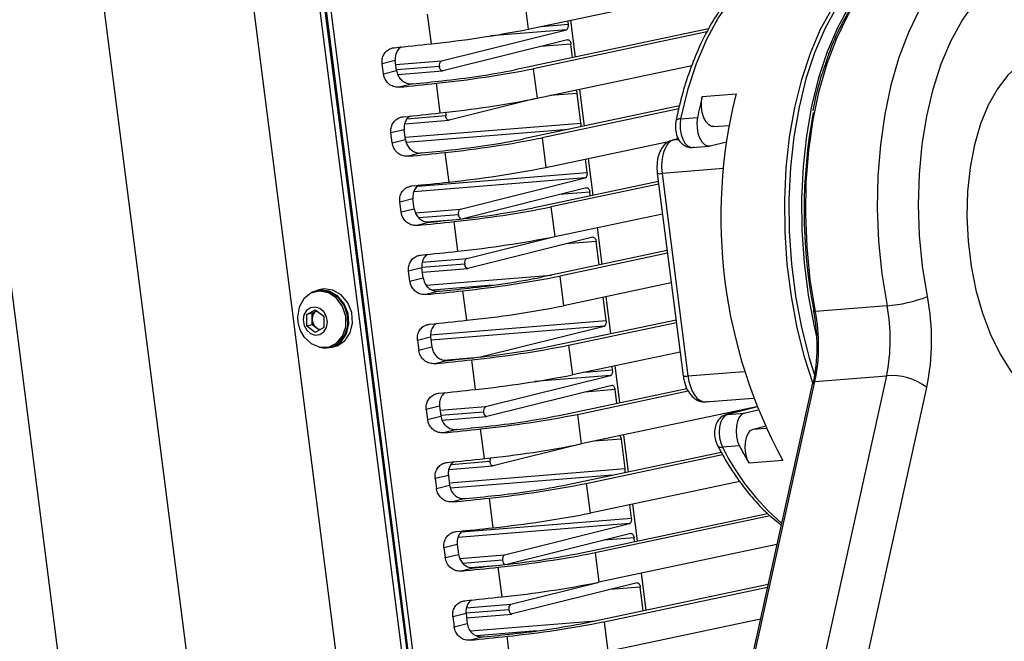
# Model space of a CAD drawing. Header units: millimetres. Extents: x 9 to 583, y 10 to 410.
# Tile 52 of 122: x 277 to 296, y 90 to 103. Entities that reach past the tile are written whole.
import ezdxf

# ---------------------------------------------------------------- set-up
doc = ezdxf.new("R2010")
doc.units = ezdxf.units.MM

msp = doc.modelspace()

# ---------------------------------------------------------------- linework, layer by layer
at = {"color": 7, "linetype": 'Continuous', "lineweight": 25}
for p, q in [((287.2277, 67.9097), (279.6178, 127.4375)), ((279.7141, 127.4385), (287.2516, 68.4774)), ((287.2605, 68.6533), (279.7455, 127.4388)), ((286.1395, 66.0859), (278.3117, 127.3174)), ((275.4005, 126.6187), (283.2029, 65.585)), ((280.679, 65.2365), (272.8766, 126.2701)), ((286.9236, 102.5424), (290.7118, 103.3439)), ((286.8477, 103.1359), (286.9236, 102.5424)), ((284.9833, 102.2498), (284.9074, 102.8433)), ((287.7273, 102.6413), (287.7184, 102.7106)), ((287.7708, 102.7216), (287.865, 101.9849)), ((285.1844, 101.9061), (287.6878, 102.5294)), ((290.5358, 102.5501), (286.6546, 101.7288)), ((290.5002, 102.4864), (287.0248, 101.751)), ((287.713, 102.3316), (285.2097, 101.7083)), ((287.8126, 101.9738), (287.7778, 102.2456)), ((284.2602, 101.9138), (283.9961, 101.848)), ((284.0214, 101.6502), (283.9961, 101.848)), ((284.2855, 101.716), (284.2602, 101.9138)), ((287.1006, 101.1575), (290.2034, 101.814)), ((284.0214, 101.6502), (284.2855, 101.716)), ((284.3089, 101.6353), (285.2051, 101.7075)), ((287.0248, 101.751), (287.1006, 101.1575)), ((284.6069, 101.4471), (284.3404, 101.3808)), ((285.1603, 100.8649), (285.0844, 101.4584)), ((287.9802, 100.6629), (287.9043, 101.2564)), ((287.9478, 101.3368), (288.042, 100.6001)), ((290.411, 101.1932), (291.0861, 101.2476)), ((287.0772, 101.1526), (285.3362, 100.7191)), ((289.9509, 101.004), (286.8316, 100.3439)), ((289.9374, 100.945), (287.2018, 100.3661)), ((284.4488, 100.6472), (285.3315, 100.7183)), ((289.9764, 100.7482), (290.3139, 100.7754)), ((290.6383, 100.5905), (290.9477, 100.6154)), ((284.4372, 100.5289), (284.1731, 100.4632)), ((284.1984, 100.2653), (284.1731, 100.4632)), ((284.4625, 100.3311), (284.4372, 100.5289)), ((284.1984, 100.2653), (284.4625, 100.3311)), ((287.2018, 100.3661), (287.2777, 99.7726)), ((287.2777, 99.7726), (289.7675, 100.2994)), ((289.9318, 100.35), (289.8105, 100.3192)), ((289.8105, 100.3192), (289.8344, 100.3232)), ((290.5662, 100.2035), (290.8946, 100.2853)), ((284.784, 100.0623), (284.5174, 99.9959)), ((285.3374, 99.48), (285.2615, 100.0736)), ((290.2102, 100.1733), (290.5477, 100.2005)), ((288.1066, 99.6737), (288.0725, 99.9408)), ((288.1249, 99.9519), (288.2191, 99.2152)), ((289.5092, 99.6529), (290.0277, 95.5972)), ((289.6033, 99.6523), (290.1218, 95.5966)), ((285.5638, 98.9385), (288.0671, 99.5618)), ((289.5297, 99.4925), (287.0086, 98.9591)), ((289.5367, 99.4378), (287.3789, 98.9813)), ((288.0924, 99.364), (285.6098, 98.7459)), ((288.1667, 99.2041), (288.1572, 99.278)), ((284.6143, 99.144), (284.3502, 99.0783)), ((284.3754, 98.8804), (284.3502, 99.0783)), ((284.6396, 98.9462), (284.6143, 99.144)), ((284.3754, 98.8804), (284.6396, 98.9462)), ((287.3789, 98.9813), (287.4547, 98.3877)), ((287.4547, 98.3877), (289.6126, 98.8443)), ((284.961, 98.6774), (284.6945, 98.611)), ((284.8796, 98.6831), (285.476, 98.7312)), ((285.5144, 98.0952), (285.4385, 98.6887)), ((288.3019, 98.567), (288.3961, 97.8303)), ((285.6902, 97.9493), (287.4313, 98.3828)), ((288.2189, 98.3748), (285.7155, 97.7515)), ((288.3437, 97.8192), (288.2837, 98.2888)), ((289.7068, 98.1076), (287.1857, 97.5742)), ((289.7137, 98.053), (287.5559, 97.5964)), ((284.7913, 97.7592), (284.5272, 97.6934)), ((284.5525, 97.4956), (284.5272, 97.6934)), ((284.8166, 97.5613), (284.7913, 97.7592)), ((284.8018, 97.6775), (285.7109, 97.7507)), ((284.5525, 97.4956), (284.8166, 97.5613)), ((287.5559, 97.5964), (287.6318, 97.0029)), ((289.7896, 97.4594), (287.6318, 97.0029)), ((282.5914, 97.2616), (282.5866, 97.2722)), ((282.6899, 97.291), (282.6503, 97.2811)), ((282.7581, 97.3286), (282.6851, 97.3104)), ((285.138, 97.2925), (284.8715, 97.2261)), ((285.6914, 96.7103), (285.6156, 97.3038)), ((282.5204, 97.2284), (282.4843, 97.1963)), ((282.5204, 97.2284), (282.5332, 97.2316)), ((282.5226, 97.2248), (282.5204, 97.2284)), ((288.486, 96.7061), (288.4266, 97.171)), ((288.479, 97.1821), (288.5731, 96.4454)), ((282.4845, 96.8243), (282.6548, 96.9234)), ((282.593, 96.8514), (282.6781, 96.9009)), ((282.6548, 96.9234), (282.8258, 96.794)), ((282.6781, 96.9009), (282.6818, 96.903)), ((282.6818, 96.9029), (282.6781, 96.9009)), ((294.111, 97.002), (292.6765, 96.8865)), ((282.3017, 96.7712), (282.3021, 96.7479)), ((282.593, 96.8514), (282.4845, 96.8243)), ((282.4852, 96.596), (282.4845, 96.8243)), ((282.5934, 96.7372), (282.593, 96.8514)), ((282.5937, 96.623), (282.5934, 96.7372)), ((282.8258, 96.794), (282.8265, 96.5657)), ((287.3627, 96.1893), (289.8838, 96.7227)), ((287.7329, 96.2115), (289.8908, 96.6681)), ((282.5937, 96.623), (282.4852, 96.596)), ((282.6563, 96.4667), (282.4852, 96.596)), ((282.6792, 96.5584), (282.5937, 96.623)), ((282.8265, 96.5657), (282.6563, 96.4667)), ((282.7378, 96.5141), (282.6792, 96.5584)), ((285.9639, 95.9761), (288.4465, 96.5942)), ((284.9684, 96.3743), (284.7042, 96.3085)), ((284.7042, 96.3085), (284.7295, 96.1107)), ((284.9684, 96.3743), (284.9937, 96.1764)), ((282.9257, 96.1749), (282.9653, 96.1848)), ((282.9702, 96.1654), (283.0432, 96.1835)), ((284.7295, 96.1107), (284.9937, 96.1764)), ((287.7329, 96.2115), (287.8088, 95.618)), ((289.9667, 96.0746), (287.8088, 95.618)), ((285.3151, 95.9076), (285.0486, 95.8413)), ((285.8685, 95.3254), (285.7926, 95.9189)), ((288.6125, 95.7169), (288.6036, 95.7862)), ((288.656, 95.7972), (288.7502, 95.0605)), ((286.0696, 94.9817), (288.573, 95.605)), ((288.117, 74.8953), (292.6677, 95.4855)), ((294.1022, 95.6011), (289.5515, 75.0109)), ((292.6677, 95.4855), (294.1022, 95.6011)), ((288.5982, 95.4072), (286.0949, 94.7839)), ((287.5398, 94.8044), (290.1008, 95.3463)), ((287.91, 94.8266), (290.1276, 95.2959)), ((292.62, 95.461), (288.0693, 74.8708)), ((288.6978, 95.0494), (288.663, 95.3212)), ((290.3576, 74.7751), (294.9083, 95.3653)), ((290.4775, 95.076), (291.4292, 95.1527)), ((285.1454, 94.9894), (284.8813, 94.9236)), ((284.8813, 94.9236), (284.9066, 94.7258)), ((285.1454, 94.9894), (285.1707, 94.7916)), ((291.4972, 94.9761), (287.9859, 94.2331)), ((291.4986, 94.9726), (290.8897, 94.821)), ((291.2503, 94.852), (291.5201, 94.9191)), ((284.9066, 94.7258), (285.1707, 94.7916)), ((285.1941, 94.7109), (286.0903, 94.7831)), ((287.91, 94.8266), (287.9859, 94.2331)), ((290.9128, 94.8248), (290.8897, 94.821)), ((290.9128, 94.8248), (291.2503, 94.852)), ((285.4921, 94.5227), (285.2256, 94.4564)), ((286.0455, 93.9405), (285.9696, 94.534)), ((291.432, 94.5297), (291.6635, 94.5874)), ((288.8654, 93.7385), (288.7895, 94.332)), ((288.833, 94.4124), (288.9272, 93.6757)), ((287.9624, 94.2282), (286.2214, 93.7947)), ((291.1553, 94.1937), (290.8178, 94.1665)), ((287.7168, 93.4195), (290.7882, 94.0694)), ((288.087, 93.4417), (290.8159, 94.0192)), ((292.025, 93.9028), (291.35, 93.8484)), ((285.334, 93.7228), (286.2168, 93.7939)), ((285.3224, 93.6045), (285.0583, 93.5388)), ((285.0583, 93.5388), (285.0836, 93.3409)), ((285.3224, 93.6045), (285.3477, 93.4067)), ((285.0836, 93.3409), (285.3477, 93.4067)), ((288.087, 93.4417), (288.1629, 92.8482)), ((291.1609, 93.4826), (288.1629, 92.8482)), ((285.6692, 93.1379), (285.4026, 93.0715)), ((286.2226, 92.5556), (286.1467, 93.1492)), ((288.9918, 92.7493), (288.9577, 93.0164)), ((289.0101, 93.0275), (289.1043, 92.2908)), ((287.8938, 92.0347), (291.7144, 92.8431)), ((288.2641, 92.0569), (291.768, 92.7983)), ((286.449, 92.0141), (288.9523, 92.6374)), ((288.9776, 92.4396), (286.495, 91.8215)), ((289.0519, 92.2797), (289.0424, 92.3536)), ((285.4995, 92.2196), (285.2354, 92.1539)), ((285.2354, 92.1539), (285.2607, 91.956)), ((285.4995, 92.2196), (285.5248, 92.0218)), ((291.9031, 92.2173), (288.3399, 91.4633)), ((285.2607, 91.956), (285.5248, 92.0218)), ((288.2641, 92.0569), (288.3399, 91.4633)), ((285.8462, 91.753), (285.5797, 91.6866)), ((285.7648, 91.7587), (286.3612, 91.8068)), ((286.3996, 91.1708), (286.3237, 91.7643)), ((289.1871, 91.6426), (289.2813, 90.9059)), ((286.5754, 91.0249), (288.3165, 91.4584)), ((289.1041, 91.4504), (286.6007, 90.8271)), ((288.0709, 90.6498), (291.7277, 91.4235)), ((288.4411, 90.672), (291.7147, 91.3647)), ((289.2289, 90.8948), (289.1689, 91.3644)), ((285.6765, 90.8348), (285.4124, 90.769)), ((285.4124, 90.769), (285.4377, 90.5712)), ((285.6765, 90.8348), (285.7018, 90.6369)), ((285.687, 90.7531), (286.5961, 90.8263)), ((285.4377, 90.5712), (285.7018, 90.6369)), ((288.4411, 90.672), (288.517, 90.0785)), ((291.5733, 90.7252), (288.517, 90.0785)), ((286.0232, 90.3681), (285.7567, 90.3017)), ((286.5766, 89.7859), (286.5008, 90.3794))]:
    msp.add_line(p, q, dxfattribs=at)
at = {"color": 8, "linetype": 'Continuous', "lineweight": 25}
for p, q in [((279.8306, 127.4396), (287.2873, 69.1109)), ((287.1844, 102.5976), (287.7273, 102.6413)), ((287.6878, 102.5294), (286.1715, 102.4072)), ((287.7778, 102.2456), (287.1717, 102.1968)), ((284.2706, 101.8325), (285.1844, 101.9061)), ((285.1449, 101.7942), (284.2877, 101.7252)), ((287.9043, 101.2564), (287.3615, 101.2127)), ((285.2714, 100.805), (284.494, 100.7424)), ((284.4564, 100.379), (287.9802, 100.6629)), ((287.73, 100.534), (284.4797, 100.2721)), ((289.9325, 100.3481), (289.8344, 100.3232)), ((289.8344, 100.3232), (289.9392, 100.3317)), ((284.7098, 99.4), (288.1066, 99.6737)), ((290.8335, 99.7514), (289.6033, 99.6523)), ((288.0671, 99.5618), (284.6311, 99.2849)), ((288.1572, 99.278), (287.5511, 99.2292)), ((284.6629, 98.8659), (285.5638, 98.9385)), ((285.5243, 98.8266), (284.7307, 98.7627)), ((288.2837, 98.2888), (287.6775, 98.24)), ((284.803, 97.8778), (285.6902, 97.9493)), ((285.6507, 97.8374), (284.791, 97.7682)), ((284.8789, 97.4148), (287.3883, 97.617)), ((286.215, 97.4138), (285.0027, 97.3161)), ((284.9669, 96.4225), (288.486, 96.7061)), ((288.4465, 96.5942), (284.976, 96.3146)), ((285.2327, 95.9137), (285.844, 95.9629)), ((288.0697, 95.6732), (288.6125, 95.7169)), ((290.1218, 95.5966), (291.2491, 95.6874)), ((288.573, 95.605), (287.0567, 95.4828)), ((288.663, 95.3212), (288.0569, 95.2724)), ((285.1558, 94.9081), (286.0696, 94.9817)), ((291.4993, 94.9708), (290.9128, 94.8248)), ((286.0301, 94.8698), (285.1729, 94.8008)), ((291.432, 94.5297), (291.681, 94.5498)), ((288.7895, 94.332), (288.2467, 94.2883)), ((285.3416, 93.4546), (288.8654, 93.7385)), ((286.1566, 93.8806), (285.3792, 93.818)), ((288.6152, 93.6096), (285.3649, 93.3477)), ((285.595, 92.4756), (288.9918, 92.7493)), ((288.9523, 92.6374), (285.5163, 92.3605)), ((289.0424, 92.3536), (288.4363, 92.3048)), ((285.5481, 91.9415), (286.449, 92.0141)), ((286.4095, 91.9022), (285.6159, 91.8383)), ((289.1689, 91.3644), (288.5628, 91.3156)), ((285.6882, 90.9534), (286.5754, 91.0249)), ((286.5359, 90.913), (285.6763, 90.8438)), ((285.7641, 90.4904), (288.2735, 90.6926)), ((287.1002, 90.4894), (285.8879, 90.3917))]:
    msp.add_line(p, q, dxfattribs=at)
at = {"color": 8, "linetype": 'Continuous', "lineweight": 25, "flags": 128}
for points in [[(296.6528, 104.4194), (296.5813, 104.412), (296.2389, 104.3336), (295.9072, 104.1849), (295.5901, 103.9677), (295.2915, 103.6847), (295.0148, 103.3391), (294.7634, 102.9352), (294.5402, 102.4777), (294.348, 101.972), (294.189, 101.4242), (294.0652, 100.8409), (293.9779, 100.229), (293.9283, 99.5957), (293.9168, 98.9486), (293.9438, 98.2954), (294.0087, 97.644), (294.111, 97.002)], [(291.7812, 103.8566), (291.5823, 103.731), (291.2757, 103.4743), (290.9896, 103.1536), (290.7275, 102.7728), (290.4926, 102.3364), (290.2875, 101.8495), (290.1147, 101.318), (289.9764, 100.7482)], [(294.9198, 97.1865), (294.824, 97.7935), (294.7653, 98.4094), (294.7444, 99.0263), (294.7615, 99.636), (294.8165, 100.2305), (294.9086, 100.802), (295.0366, 101.343), (295.1988, 101.8464), (295.3931, 102.3055), (295.617, 102.7144), (295.8675, 103.0677), (296.1413, 103.3607), (296.4348, 103.5896), (296.7442, 103.7513)], [(292.6765, 96.8865), (292.5743, 97.5284), (292.5093, 98.1799), (292.4824, 98.833), (292.4938, 99.4801), (292.5434, 100.1134), (292.6307, 100.7253), (292.7546, 101.3087), (292.9135, 101.8564), (293.1058, 102.3621), (293.3289, 102.8196), (293.3948, 102.9353)], [(289.9764, 100.7482), (289.9454, 100.7438), (289.9195, 100.7363), (289.8996, 100.7258), (289.8866, 100.7128), (289.8813, 100.7004)], [(289.9764, 100.7482), (289.9641, 100.6463), (289.9673, 100.5391), (289.9857, 100.4343), (290.018, 100.3395), (290.0619, 100.2614), (290.1143, 100.2059), (290.1712, 100.1768), (290.2102, 100.1733)]]:
    msp.add_lwpolyline(points, dxfattribs=at)
at = {"color": 7, "linetype": 'Continuous', "lineweight": 25, "flags": 128}
for points in [[(292.6296, 95.4362), (292.4674, 95.9507), (292.3143, 96.5602), (292.196, 97.19), (292.1138, 97.8326), (292.0688, 98.4806), (292.0614, 99.1264), (292.0917, 99.7623), (292.1594, 100.381), (292.2637, 100.9752), (292.4034, 101.5378), (292.5767, 102.0624), (292.7818, 102.5427), (293.0161, 102.9732), (293.277, 103.3488), (293.5613, 103.665), (293.8658, 103.9182), (294.1869, 104.1054), (294.5208, 104.2245)], [(294.882, 104.2767), (294.6051, 104.2313), (294.2713, 104.1122), (293.9502, 103.925), (293.6457, 103.6718), (293.3614, 103.3556), (293.1005, 102.98), (292.8662, 102.5495), (292.6611, 102.0692), (292.4878, 101.5446), (292.3481, 100.982), (292.2438, 100.3878), (292.1761, 99.7691), (292.1458, 99.1332), (292.1532, 98.4874), (292.1982, 97.8394), (292.2804, 97.1968), (292.3987, 96.567), (292.5518, 95.9575), (292.6639, 95.5912)], [(295.1774, 104.2999), (294.8583, 104.2517), (294.5244, 104.1326), (294.2033, 103.9454), (293.8989, 103.6922), (293.6145, 103.376), (293.3536, 103.0004), (293.1193, 102.5699), (292.9143, 102.0896), (292.7409, 101.565), (292.6013, 101.0024), (292.497, 100.4082), (292.4293, 99.7895), (292.3989, 99.1536), (292.4063, 98.5078), (292.4514, 97.8598), (292.5335, 97.2172), (292.6518, 96.5874), (292.7069, 96.3493)], [(287.713, 102.3316), (287.7235, 102.3322), (287.734, 102.329), (287.7441, 102.3221), (287.7536, 102.3118), (287.762, 102.2984), (287.769, 102.2825), (287.7744, 102.2647), (287.7778, 102.2456)], [(297.374, 102.0695), (297.2706, 102.058), (297.0104, 101.9801), (296.7625, 101.8342), (296.5317, 101.6229), (296.3225, 101.3505), (296.1389, 101.0222), (295.9847, 100.6443), (295.8627, 100.2244), (295.7753, 99.7705)], [(285.2097, 101.7083), (285.1993, 101.7077), (285.1888, 101.7109), (285.1786, 101.7178), (285.1691, 101.7281), (285.1607, 101.7415), (285.1537, 101.7574), (285.1484, 101.7752), (285.1449, 101.7942)], [(290.6383, 100.5905), (290.5972, 100.5946), (290.5384, 100.6263), (290.4848, 100.6862), (290.4406, 100.7697), (290.4093, 100.8703), (290.3934, 100.9801), (290.3939, 101.0906), (290.411, 101.1932)], [(285.3362, 100.7191), (285.3257, 100.7185), (285.3152, 100.7217), (285.3051, 100.7286), (285.2956, 100.7389), (285.2872, 100.7523), (285.2802, 100.7682), (285.2748, 100.786), (285.2714, 100.805)], [(290.3139, 100.7754), (290.3016, 100.6735), (290.3048, 100.5663), (290.3232, 100.4615), (290.3555, 100.3667), (290.3995, 100.2886), (290.4518, 100.2331), (290.5087, 100.204), (290.5662, 100.2035)], [(295.7753, 99.7705), (295.7243, 99.2915), (295.7106, 98.7966), (295.7345, 98.2957), (295.7956, 97.7982), (295.8925, 97.3141), (296.0236, 96.8526), (296.1861, 96.4228), (296.377, 96.033), (296.5925, 95.6909), (296.8284, 95.403), (297.0802, 95.175), (297.3429, 95.0114), (297.6114, 94.9152), (297.8806, 94.8884), (297.9523, 94.8932)], [(288.0924, 99.364), (288.1028, 99.3646), (288.1133, 99.3614), (288.1235, 99.3545), (288.133, 99.3442), (288.1414, 99.3308), (288.1484, 99.3149), (288.1537, 99.2971), (288.1572, 99.278)], [(288.2189, 98.3748), (288.2293, 98.3754), (288.2398, 98.3722), (288.25, 98.3653), (288.2595, 98.355), (288.2679, 98.3416), (288.2749, 98.3257), (288.2802, 98.3079), (288.2837, 98.2888)], [(285.7155, 97.7515), (285.7051, 97.7509), (285.6946, 97.7541), (285.6844, 97.761), (285.675, 97.7713), (285.6666, 97.7847), (285.6595, 97.8006), (285.6542, 97.8184), (285.6507, 97.8374)], [(282.3682, 96.4826), (282.4298, 96.3803), (282.5728, 96.2428), (282.7449, 96.1709), (282.9228, 96.1742), (283.0825, 96.2523), (283.2024, 96.3947), (283.2664, 96.582), (283.2657, 96.7891), (283.2006, 96.988), (283.0797, 97.1517), (282.9194, 97.2582), (282.7413, 97.2931), (282.5696, 97.2517), (282.4274, 97.1396), (282.3339, 96.9718), (282.3017, 96.7712), (282.3017, 96.7712)], [(282.7394, 96.172), (282.8464, 96.1534), (283.0226, 96.1821), (283.1737, 96.2823), (283.2804, 96.4409), (283.3289, 96.6377), (283.313, 96.8474), (283.2348, 97.043), (283.1042, 97.1994), (282.9382, 97.2965), (282.7579, 97.3219), (282.5866, 97.2722), (282.5866, 97.2722)], [(282.9653, 96.1848), (283.1221, 96.2622), (283.2421, 96.4045), (283.306, 96.5919), (283.3054, 96.799), (283.2402, 96.9978), (283.1193, 97.1616), (282.959, 97.2681), (282.781, 97.303), (282.6899, 97.291)], [(283.0432, 96.1835), (283.0956, 96.2003), (283.2468, 96.3004), (283.3534, 96.4591), (283.4019, 96.6559), (283.386, 96.8655), (283.3078, 97.0611), (283.1772, 97.2176), (283.0112, 97.3147), (282.8309, 97.3401), (282.7581, 97.3286)], [(282.4124, 96.7166), (282.4312, 96.6072), (282.4842, 96.5111), (282.5633, 96.443), (282.6564, 96.4133), (282.7494, 96.4265), (282.8281, 96.4805), (282.8805, 96.5673), (282.8987, 96.6735), (282.8798, 96.7829), (282.8268, 96.879), (282.7478, 96.9471), (282.6546, 96.9768), (282.5616, 96.9636), (282.483, 96.9095), (282.4305, 96.8228), (282.4124, 96.7166)], [(292.6425, 96.9036), (292.6343, 96.8991), (292.6297, 96.895), (292.6287, 96.8914), (292.6316, 96.8887), (292.6381, 96.8867), (292.648, 96.8857), (292.661, 96.8856), (292.6765, 96.8865)], [(288.5982, 95.4072), (288.6087, 95.4078), (288.6192, 95.4046), (288.6294, 95.3977), (288.6388, 95.3874), (288.6472, 95.374), (288.6542, 95.3581), (288.6596, 95.3403), (288.663, 95.3212)], [(286.0949, 94.7839), (286.0845, 94.7833), (286.074, 94.7865), (286.0638, 94.7934), (286.0543, 94.8037), (286.0459, 94.8171), (286.0389, 94.833), (286.0336, 94.8508), (286.0301, 94.8698)], [(290.9128, 94.8248), (290.859, 94.7966), (290.8128, 94.7418), (290.7774, 94.6645), (290.7556, 94.57), (290.7487, 94.4654), (290.7574, 94.3582), (290.781, 94.2561), (290.8178, 94.1665)], [(291.2503, 94.852), (291.1965, 94.8238), (291.1503, 94.769), (291.115, 94.6917), (291.0931, 94.5972), (291.0863, 94.4926), (291.0949, 94.3854), (291.1185, 94.2833), (291.1553, 94.1937)], [(291.35, 93.8484), (291.3085, 93.9365), (291.2806, 94.0399), (291.2684, 94.1506), (291.2728, 94.2601), (291.2935, 94.3597), (291.329, 94.4418), (291.3763, 94.5), (291.432, 94.5297)], [(286.2214, 93.7947), (286.2109, 93.7941), (286.2004, 93.7973), (286.1903, 93.8042), (286.1808, 93.8145), (286.1724, 93.8279), (286.1654, 93.8438), (286.16, 93.8616), (286.1566, 93.8806)], [(288.9776, 92.4396), (288.988, 92.4402), (288.9985, 92.437), (289.0087, 92.4301), (289.0182, 92.4198), (289.0266, 92.4064), (289.0336, 92.3905), (289.0389, 92.3727), (289.0424, 92.3536)], [(289.1041, 91.4504), (289.1145, 91.451), (289.125, 91.4478), (289.1352, 91.4409), (289.1447, 91.4306), (289.1531, 91.4172), (289.1601, 91.4013), (289.1654, 91.3835), (289.1689, 91.3644)], [(286.6007, 90.8271), (286.5903, 90.8265), (286.5798, 90.8297), (286.5696, 90.8366), (286.5602, 90.8469), (286.5518, 90.8603), (286.5447, 90.8762), (286.5394, 90.894), (286.5359, 90.913)]]:
    msp.add_lwpolyline(points, dxfattribs=at)
at = {"color": 7, "linetype": 'Continuous', "lineweight": 25}
for centre, radius, start, end in [((287.6312, 102.6123), 0.1003, 304.28922, 16.82038), ((282.7378, 123.721), 21.5883, 275.97022, 281.17992), ((276.6477, 178.5253), 76.7296, 275.678071, 276.236687), ((285.2409, 101.8233), 0.1003, 124.28922, 196.82038), ((282.839, 122.9296), 21.5883, 275.97022, 281.17992), ((283.5152, 117.6128), 16.1912, 275.97022, 281.17992), ((276.7488, 177.734), 76.7296, 275.678071, 276.236687), ((277.4405, 172.5227), 71.436, 275.757551, 276.2353), ((287.7629, 101.2422), 0.1421, 5.75264, 34.3888), ((300.9655, 98.7782), 10.1834, 165.96592, 208.60424), ((282.9149, 122.3361), 21.5883, 275.97022, 281.17992), ((298.3713, 99.1232), 8.2251, 165.42343, 168.41221), ((276.8247, 177.1404), 76.7296, 275.678071, 276.236687), ((285.4348, 100.8282), 0.1651, 162.448, 188.0657), ((303.0106, 98.9102), 10.5605, 169.2696, 190.95326), ((287.8258, 100.6392), 0.1562, 339.82222, 8.7393), ((283.016, 121.5447), 21.5883, 275.97022, 281.17992), ((283.6923, 116.2279), 16.1912, 275.97022, 281.17992), ((276.9259, 176.3491), 76.7296, 275.678071, 276.236687), ((277.6176, 171.1379), 71.436, 275.757551, 276.2353), ((283.0919, 120.9512), 21.5883, 275.97022, 281.17992), ((288.0106, 99.6447), 0.1003, 304.28922, 16.82038), ((277.0018, 175.7556), 76.7296, 275.678071, 276.236687), ((283.1931, 120.1599), 21.5883, 275.97022, 281.17992), ((285.6203, 98.8557), 0.1003, 124.28922, 196.82038), ((283.8693, 114.843), 16.1912, 275.97022, 281.17992), ((277.1029, 174.9642), 76.7296, 275.678071, 276.236687), ((277.7946, 169.753), 71.436, 275.757551, 276.2353), ((285.6275, 98.8287), 0.1032, 181.1468, 237.46761), ((283.269, 119.5663), 21.5883, 275.97022, 281.17992), ((277.1788, 174.3707), 76.7296, 275.678071, 276.236687), ((285.7468, 97.8665), 0.1003, 124.28922, 196.82038), ((283.3701, 118.775), 21.5883, 275.97022, 281.17992), ((284.0464, 113.4581), 16.1912, 275.97022, 281.17992), ((277.28, 173.5793), 76.7296, 275.678071, 276.236687), ((277.9716, 168.3681), 71.436, 275.757551, 276.2353), ((293.9068, 99.7624), 2.7679, 274.23045, 291.46724), ((290.3839, 96.3044), 4.6209, 348.2737, 11.00535), ((282.7784, 96.7451), 0.1852, 122.76845, 182.46181), ((283.446, 118.1815), 21.5883, 275.97022, 281.17992), ((288.9789, 96.1911), 3.7322, 348.2737, 11.00535), ((289.1874, 96.2079), 3.5545, 348.2737, 11.00535), ((290.6218, 96.3235), 3.5545, 348.2737, 11.00535), ((282.9719, 96.7738), 0.6703, 182.21532, 205.74646), ((282.8199, 96.736), 0.2266, 179.69252, 231.60839), ((277.3558, 172.9858), 76.7296, 275.678071, 276.236687), ((288.39, 96.6771), 0.1003, 304.28922, 16.82038), ((282.7818, 96.6911), 0.1677, 232.28986, 261.43783), ((283.5472, 117.3901), 21.5883, 275.97022, 281.17992), ((284.2234, 112.0732), 16.1912, 275.97022, 281.17992), ((277.457, 172.1944), 76.7296, 275.678071, 276.236687), ((278.1487, 166.9832), 71.436, 275.757551, 276.2353), ((288.5164, 95.6879), 0.1003, 304.28922, 16.82038), ((283.623, 116.7966), 21.5883, 275.97022, 281.17992), ((294.1949, 94.4221), 1.1826, 52.89352, 94.49535), ((277.5329, 171.6009), 76.7296, 275.678071, 276.236687), ((286.1261, 94.8989), 0.1003, 124.28922, 196.82038), ((283.7242, 116.0052), 21.5883, 275.97022, 281.17992), ((284.4004, 110.6884), 16.1912, 275.97022, 281.17992), ((277.634, 170.8096), 76.7296, 275.678071, 276.236687), ((278.3257, 165.5983), 71.436, 275.757551, 276.2353), ((288.6481, 94.3178), 0.1421, 5.75264, 34.3888), ((283.8001, 115.4117), 21.5883, 275.97022, 281.17992), ((296.8992, 97.2048), 6.4853, 207.66554, 211.16751), ((277.7099, 170.216), 76.7296, 275.678071, 276.236687), ((286.32, 93.9038), 0.1651, 162.448, 188.0657), ((288.711, 93.7148), 0.1562, 339.82222, 8.7393), ((283.9013, 114.6203), 21.5883, 275.97022, 281.17992), ((284.5775, 109.3035), 16.1912, 275.97022, 281.17992), ((277.8111, 169.4247), 76.7296, 275.678071, 276.236687), ((278.5028, 164.2135), 71.436, 275.757551, 276.2353), ((283.9771, 114.0268), 21.5883, 275.97022, 281.17992), ((288.8958, 92.7203), 0.1003, 304.28922, 16.82038), ((277.887, 168.8312), 76.7296, 275.678071, 276.236687), ((284.0783, 113.2355), 21.5883, 275.97022, 281.17992), ((286.5055, 91.9313), 0.1003, 124.28922, 196.82038), ((284.7545, 107.9186), 16.1912, 275.97022, 281.17992), ((277.9881, 168.0398), 76.7296, 275.678071, 276.236687), ((278.6798, 162.8286), 71.436, 275.757551, 276.2353), ((286.5127, 91.9043), 0.1032, 181.1468, 237.46761), ((284.1542, 112.6419), 21.5883, 275.97022, 281.17992), ((278.064, 167.4463), 76.7296, 275.678071, 276.236687), ((286.632, 90.9421), 0.1003, 124.28922, 196.82038), ((284.2553, 111.8506), 21.5883, 275.97022, 281.17992), ((284.9316, 106.5337), 16.1912, 275.97022, 281.17992), ((278.1652, 166.6549), 76.7296, 275.678071, 276.236687), ((278.8568, 161.4437), 71.436, 275.757551, 276.2353)]:
    msp.add_arc(centre, radius, start, end, dxfattribs=at)
at = {"color": 8, "linetype": 'Continuous', "lineweight": 25}
for centre, radius, start, end in [((289.5576, 99.8593), 0.212, 256.80683, 282.44588), ((290.0761, 95.8038), 0.2122, 256.82323, 282.43605), ((292.6627, 95.4365), 0.0492, 84.21748, 150.22543), ((290.794, 94.2627), 0.0992, 215.7351, 283.89767), ((295.1045, 96.2856), 4.7819, 206.3056, 229.49641)]:
    msp.add_arc(centre, radius, start, end, dxfattribs=at)
at = {"color": 7, "linetype": 'Continuous', "lineweight": 25}
msp.add_ellipse((289.9103, 99.7297), major_axis=(-0.0489, 0.598), ratio=0.5225028, start_param=0.0870318, end_param=1.6578282, dxfattribs=at)
at = {"color": 8, "linetype": 'Continuous', "lineweight": 25}
msp.add_ellipse((290.4288, 95.674), major_axis=(-0.0489, 0.598), ratio=0.5225028, start_param=1.6578282, end_param=3.1409729, dxfattribs=at)
at = {"color": 7, "linetype": 'Continuous', "lineweight": 25}
for points, knots in [([(291.7268, 103.8327), (291.6834, 103.8105), (291.5329, 103.7336), (291.2925, 103.5399), (291.0081, 103.2553), (290.7456, 102.9117), (290.5069, 102.5175), (290.2949, 102.0761), (290.1125, 101.5926), (289.9757, 101.1303), (289.9084, 100.8238), (289.8813, 100.7003)], [0, 0, 0, 0, 0.04917653, 0.17050094, 0.29321818, 0.41705504, 0.54157128, 0.66638212, 0.79121151, 0.91593883, 1, 1, 1, 1]), ([(293.3481, 102.9048), (293.2843, 102.792), (293.1442, 102.5443), (292.9887, 102.1898), (292.9069, 101.9396), (292.8797, 101.8567)], [0, 0, 0, 0, 0.3586647, 0.7874165, 1, 1, 1, 1]), ([(284.3784, 102.1867), (284.3628, 102.1764), (284.3203, 102.1484), (284.2769, 102.0734), (284.2549, 101.9883), (284.2588, 101.9343), (284.2602, 101.9138)], [0, 0, 0, 0, 0.1830412, 0.4995677, 0.8105109, 1, 1, 1, 1]), ([(283.9961, 101.848), (283.9949, 101.8814), (283.9924, 101.948), (284.0281, 102.0407), (284.0892, 102.1144), (284.1638, 102.1591), (284.2171, 102.1683), (284.2392, 102.1721)], [0, 0, 0, 0, 0.2108991, 0.4217683, 0.6335253, 0.8476961, 1, 1, 1, 1]), ([(292.8797, 101.8567), (292.8509, 101.7741), (292.7649, 101.5275), (292.6805, 101.2064), (292.6359, 100.9616), (292.6254, 100.9041)], [0, 0, 0, 0, 0.2784617, 0.8306418, 1, 1, 1, 1]), ([(284.3404, 101.3808), (284.3077, 101.3809), (284.2424, 101.3812), (284.1506, 101.4253), (284.0777, 101.4961), (284.0352, 101.5762), (284.0252, 101.6298), (284.0214, 101.6502)], [0, 0, 0, 0, 0.2191646, 0.438432, 0.6550515, 0.8684195, 1, 1, 1, 1]), ([(284.2855, 101.716), (284.2927, 101.6833), (284.3072, 101.6179), (284.3656, 101.5344), (284.4441, 101.4742), (284.5289, 101.445), (284.5839, 101.4465), (284.6069, 101.4471)], [0, 0, 0, 0, 0.2102403, 0.4204455, 0.6316865, 0.8457498, 1, 1, 1, 1]), ([(284.1731, 100.4632), (284.1719, 100.4965), (284.1695, 100.5631), (284.2052, 100.6558), (284.2662, 100.7295), (284.3408, 100.7742), (284.3941, 100.7834), (284.4163, 100.7873)], [0, 0, 0, 0, 0.2108991, 0.4217683, 0.6335253, 0.8476961, 1, 1, 1, 1]), ([(284.5554, 100.8018), (284.5399, 100.7915), (284.4974, 100.7635), (284.4539, 100.6885), (284.432, 100.6034), (284.4358, 100.5494), (284.4372, 100.5289)], [0, 0, 0, 0, 0.1830412, 0.4995677, 0.8105109, 1, 1, 1, 1]), ([(289.8813, 100.7003), (289.877, 100.6718), (289.8652, 100.5945), (289.8799, 100.4579), (289.9324, 100.3243), (290.0143, 100.2294), (290.1109, 100.1779), (290.1937, 100.1684), (290.239, 100.1775), (290.2517, 100.1801)], [0, 0, 0, 0, 0.1127512, 0.3051768, 0.5086119, 0.6727553, 0.8131149, 0.9478422, 1, 1, 1, 1]), ([(284.5174, 99.9959), (284.4848, 99.9961), (284.4194, 99.9963), (284.3276, 100.0404), (284.2548, 100.1112), (284.2122, 100.1913), (284.2022, 100.2449), (284.1984, 100.2653)], [0, 0, 0, 0, 0.2191646, 0.438432, 0.6550515, 0.8684195, 1, 1, 1, 1]), ([(284.4625, 100.3311), (284.4698, 100.2984), (284.4842, 100.233), (284.5427, 100.1495), (284.6212, 100.0893), (284.7059, 100.0601), (284.7609, 100.0616), (284.784, 100.0623)], [0, 0, 0, 0, 0.2102403, 0.4204455, 0.6316865, 0.8457498, 1, 1, 1, 1]), ([(289.8105, 100.3192), (289.774, 100.3055), (289.6968, 100.2763), (289.607, 100.1812), (289.5395, 100.0512), (289.5019, 99.8866), (289.4988, 99.7457), (289.5074, 99.6689), (289.5092, 99.6529)], [0, 0, 0, 0, 0.1551523, 0.3282507, 0.5170117, 0.732256, 0.9443337, 1, 1, 1, 1]), ([(284.3502, 99.0783), (284.3489, 99.1116), (284.3465, 99.1783), (284.3822, 99.2709), (284.4432, 99.3447), (284.5179, 99.3893), (284.5712, 99.3985), (284.5933, 99.4024)], [0, 0, 0, 0, 0.2108991, 0.4217683, 0.6335253, 0.8476961, 1, 1, 1, 1]), ([(284.7325, 99.4169), (284.7169, 99.4066), (284.6744, 99.3786), (284.631, 99.3036), (284.609, 99.2185), (284.6128, 99.1645), (284.6143, 99.144)], [0, 0, 0, 0, 0.1830412, 0.4995677, 0.8105109, 1, 1, 1, 1]), ([(284.6945, 98.611), (284.6618, 98.6112), (284.5964, 98.6115), (284.5047, 98.6556), (284.4318, 98.7263), (284.3893, 98.8064), (284.3793, 98.86), (284.3754, 98.8804)], [0, 0, 0, 0, 0.2191646, 0.438432, 0.6550515, 0.8684195, 1, 1, 1, 1]), ([(284.6396, 98.9462), (284.6468, 98.9135), (284.6613, 98.8481), (284.7197, 98.7646), (284.7982, 98.7045), (284.883, 98.6752), (284.938, 98.6768), (284.961, 98.6774)], [0, 0, 0, 0, 0.2102403, 0.4204455, 0.6316865, 0.8457498, 1, 1, 1, 1]), ([(284.5272, 97.6934), (284.526, 97.7267), (284.5235, 97.7934), (284.5592, 97.886), (284.6203, 97.9598), (284.6949, 98.0044), (284.7482, 98.0137), (284.7703, 98.0175)], [0, 0, 0, 0, 0.2108991, 0.4217683, 0.6335253, 0.8476961, 1, 1, 1, 1]), ([(284.9095, 98.032), (284.8939, 98.0218), (284.8515, 97.9937), (284.808, 97.9187), (284.7861, 97.8336), (284.7899, 97.7796), (284.7913, 97.7592)], [0, 0, 0, 0, 0.1830412, 0.4995677, 0.8105109, 1, 1, 1, 1]), ([(284.8715, 97.2261), (284.8388, 97.2263), (284.7735, 97.2266), (284.6817, 97.2707), (284.6088, 97.3415), (284.5663, 97.4216), (284.5563, 97.4751), (284.5525, 97.4956)], [0, 0, 0, 0, 0.2191646, 0.438432, 0.6550515, 0.8684195, 1, 1, 1, 1]), ([(284.8166, 97.5613), (284.8239, 97.5286), (284.8383, 97.4632), (284.8967, 97.3797), (284.9752, 97.3196), (285.06, 97.2904), (285.115, 97.2919), (285.138, 97.2925)], [0, 0, 0, 0, 0.2102403, 0.4204455, 0.6316865, 0.8457498, 1, 1, 1, 1]), ([(284.7042, 96.3085), (284.703, 96.3418), (284.7006, 96.4085), (284.7363, 96.5012), (284.7973, 96.5749), (284.8719, 96.6195), (284.9252, 96.6288), (284.9474, 96.6326)], [0, 0, 0, 0, 0.2108991, 0.4217683, 0.6335253, 0.8476961, 1, 1, 1, 1]), ([(285.0866, 96.6472), (285.071, 96.6369), (285.0285, 96.6089), (284.9851, 96.5338), (284.9631, 96.4488), (284.9669, 96.3947), (284.9684, 96.3743)], [0, 0, 0, 0, 0.1830412, 0.4995677, 0.8105109, 1, 1, 1, 1]), ([(285.0486, 95.8413), (285.0159, 95.8414), (284.9505, 95.8417), (284.8587, 95.8858), (284.7859, 95.9566), (284.7434, 96.0367), (284.7333, 96.0902), (284.7295, 96.1107)], [0, 0, 0, 0, 0.2191646, 0.438432, 0.6550515, 0.8684195, 1, 1, 1, 1]), ([(284.9937, 96.1764), (285.0009, 96.1437), (285.0154, 96.0783), (285.0738, 95.9949), (285.1523, 95.9347), (285.2371, 95.9055), (285.292, 95.907), (285.3151, 95.9076)], [0, 0, 0, 0, 0.2102403, 0.4204455, 0.6316865, 0.8457498, 1, 1, 1, 1]), ([(290.0277, 95.5972), (290.0331, 95.5633), (290.049, 95.4647), (290.1034, 95.3175), (290.1952, 95.1843), (290.3118, 95.0985), (290.4305, 95.0677), (290.5015, 95.0798), (290.5286, 95.0845)], [0, 0, 0, 0, 0.1150385, 0.3346902, 0.5426858, 0.7233116, 0.8945729, 1, 1, 1, 1]), ([(284.8813, 94.9236), (284.8801, 94.957), (284.8776, 95.0236), (284.9133, 95.1163), (284.9744, 95.19), (285.049, 95.2347), (285.1023, 95.2439), (285.1244, 95.2477)], [0, 0, 0, 0, 0.2108991, 0.4217683, 0.6335253, 0.8476961, 1, 1, 1, 1]), ([(285.2608, 95.2602), (285.2463, 95.2506), (285.2048, 95.2231), (285.1621, 95.1489), (285.1401, 95.0639), (285.144, 95.0099), (285.1454, 94.9894)], [0, 0, 0, 0, 0.1737179, 0.4938567, 0.8083484, 1, 1, 1, 1]), ([(285.2256, 94.4564), (285.1929, 94.4565), (285.1276, 94.4568), (285.0358, 94.5009), (284.9629, 94.5717), (284.9204, 94.6518), (284.9104, 94.7054), (284.9066, 94.7258)], [0, 0, 0, 0, 0.2191646, 0.438432, 0.6550515, 0.8684195, 1, 1, 1, 1]), ([(285.1707, 94.7916), (285.1779, 94.7589), (285.1924, 94.6935), (285.2508, 94.61), (285.3293, 94.5498), (285.4141, 94.5206), (285.4691, 94.5221), (285.4921, 94.5227)], [0, 0, 0, 0, 0.2102403, 0.4204455, 0.6316865, 0.8457498, 1, 1, 1, 1]), ([(290.8897, 94.821), (290.8567, 94.8084), (290.7943, 94.7846), (290.725, 94.7095), (290.6756, 94.6127), (290.6511, 94.4836), (290.6593, 94.3348), (290.6959, 94.247), (290.7135, 94.2048)], [0, 0, 0, 0, 0.1478977, 0.2789283, 0.4269372, 0.6098098, 0.8124069, 1, 1, 1, 1]), ([(290.7135, 94.2048), (290.7573, 94.1239), (290.8843, 93.889), (291.1127, 93.5325), (291.4043, 93.1566), (291.697, 92.8447), (291.8989, 92.6868), (291.991, 92.6148)], [0, 0, 0, 0, 0.1202669, 0.3490459, 0.5781979, 0.807579, 1, 1, 1, 1]), ([(285.0583, 93.5388), (285.0571, 93.5721), (285.0547, 93.6387), (285.0904, 93.7314), (285.1514, 93.8051), (285.226, 93.8498), (285.2793, 93.859), (285.3015, 93.8629)], [0, 0, 0, 0, 0.2108991, 0.4217683, 0.6335253, 0.8476961, 1, 1, 1, 1]), ([(285.4406, 93.8774), (285.4251, 93.8671), (285.3826, 93.8391), (285.3391, 93.7641), (285.3172, 93.679), (285.321, 93.625), (285.3224, 93.6045)], [0, 0, 0, 0, 0.1830412, 0.4995677, 0.8105109, 1, 1, 1, 1]), ([(285.4026, 93.0715), (285.37, 93.0717), (285.3046, 93.0719), (285.2128, 93.116), (285.14, 93.1868), (285.0974, 93.2669), (285.0874, 93.3205), (285.0836, 93.3409)], [0, 0, 0, 0, 0.2191646, 0.438432, 0.6550515, 0.8684195, 1, 1, 1, 1]), ([(285.3477, 93.4067), (285.355, 93.374), (285.3695, 93.3086), (285.4279, 93.2251), (285.5064, 93.1649), (285.5911, 93.1357), (285.6461, 93.1372), (285.6692, 93.1379)], [0, 0, 0, 0, 0.2102403, 0.4204455, 0.6316865, 0.8457498, 1, 1, 1, 1]), ([(285.2354, 92.1539), (285.2341, 92.1872), (285.2317, 92.2539), (285.2674, 92.3465), (285.3284, 92.4203), (285.4031, 92.4649), (285.4564, 92.4741), (285.4785, 92.478)], [0, 0, 0, 0, 0.2108991, 0.4217683, 0.6335253, 0.8476961, 1, 1, 1, 1]), ([(285.6177, 92.4925), (285.6021, 92.4822), (285.5596, 92.4542), (285.5162, 92.3792), (285.4942, 92.2941), (285.498, 92.2401), (285.4995, 92.2196)], [0, 0, 0, 0, 0.1830412, 0.4995677, 0.8105109, 1, 1, 1, 1]), ([(285.5797, 91.6866), (285.547, 91.6868), (285.4816, 91.6871), (285.3899, 91.7312), (285.317, 91.8019), (285.2745, 91.882), (285.2645, 91.9356), (285.2607, 91.956)], [0, 0, 0, 0, 0.2191646, 0.438432, 0.6550515, 0.8684195, 1, 1, 1, 1]), ([(285.5248, 92.0218), (285.532, 91.9891), (285.5465, 91.9237), (285.6049, 91.8402), (285.6834, 91.7801), (285.7682, 91.7508), (285.8232, 91.7524), (285.8462, 91.753)], [0, 0, 0, 0, 0.2102403, 0.4204455, 0.6316865, 0.8457498, 1, 1, 1, 1]), ([(285.4124, 90.769), (285.4112, 90.8023), (285.4088, 90.869), (285.4445, 90.9616), (285.5055, 91.0354), (285.5801, 91.08), (285.6334, 91.0893), (285.6555, 91.0931)], [0, 0, 0, 0, 0.21089915, 0.42176831, 0.6335253, 0.84769614, 1, 1, 1, 1]), ([(285.7947, 91.1076), (285.7791, 91.0974), (285.7367, 91.0693), (285.6932, 90.9943), (285.6713, 90.9092), (285.6751, 90.8552), (285.6765, 90.8348)], [0, 0, 0, 0, 0.1830412, 0.4995677, 0.8105109, 1, 1, 1, 1]), ([(285.7567, 90.3017), (285.724, 90.3019), (285.6587, 90.3022), (285.5669, 90.3463), (285.4941, 90.4171), (285.4515, 90.4972), (285.4415, 90.5507), (285.4377, 90.5712)], [0, 0, 0, 0, 0.2191646, 0.438432, 0.6550515, 0.8684195, 1, 1, 1, 1]), ([(285.7018, 90.6369), (285.7091, 90.6042), (285.7235, 90.5388), (285.782, 90.4553), (285.8604, 90.3952), (285.9452, 90.366), (286.0002, 90.3675), (286.0232, 90.3681)], [0, 0, 0, 0, 0.2102403, 0.4204455, 0.6316865, 0.8457498, 1, 1, 1, 1])]:
    msp.add_open_spline(points, degree=3, knots=knots, dxfattribs=at)

doc.saveas('drawing.dxf')
